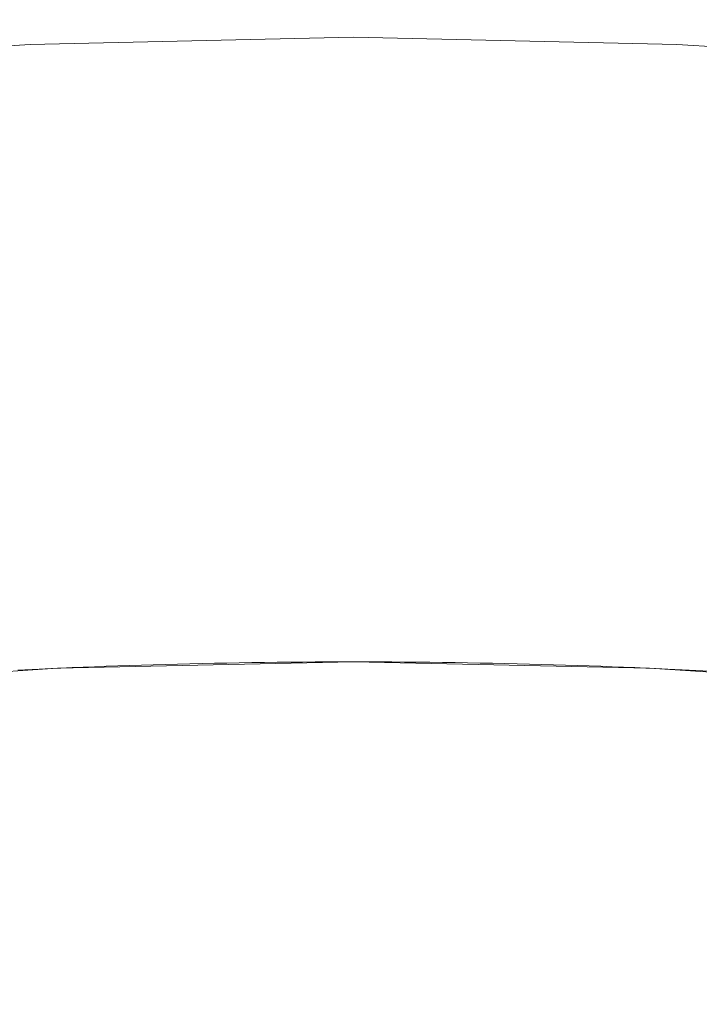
# Model space of a CAD drawing. Header units: millimetres. Extents: x -566 to 589, y -589 to 566.
# Tile 80 of 88: x -502.06 to -498.58, y 533.05 to 538.09. Entities that reach past the tile are written whole.
import ezdxf

# ---------------------------------------------------------------- set-up
doc = ezdxf.new("R2010")
doc.units = ezdxf.units.MM
doc.header["$LTSCALE"] = 50
doc.layers.add('ENERGY LIGHT RTP', color=7, linetype='Continuous', lineweight=5)

msp = doc.modelspace()

# ---------------------------------------------------------------- linework, layer by layer
at = {"layer": 'ENERGY LIGHT RTP', "color": 7, "linetype": 'Continuous', "lineweight": 5, "transparency": 33554687}
for points, invisible_edges in [([(-505.4415, 538.6813, 3796.985), (-503.7494, 538.8666, 3796.985), (-502.0509, 538.9779, 3796.985), (-500.3491, 500, 3796.985)], 12), ([(-502.0509, 538.9779, 3796.985), (-500.3491, 539.015, 3796.985), (-498.6472, 538.9779, 3796.985), (-500.3491, 500, 3796.985)], 12), ([(-498.6479, 538.9629, 3799.985), (-500.3491, 539, 3799.985), (-502.0502, 538.9629, 3799.985), (-500.3491, 500, 3799.985)], 12), ([(-498.6472, 538.9779, 3796.985), (-496.9487, 538.8666, 3796.985), (-495.2566, 538.6813, 3796.985), (-500.3491, 500, 3796.985)], 12), ([(-502.0502, 538.9629, 3799.985), (-503.7481, 538.8516, 3799.985), (-505.4396, 538.6664, 3799.985), (-500.3491, 500, 3799.985)], 12), ([(-495.2585, 538.6664, 3799.985), (-496.95, 538.8516, 3799.985), (-498.6479, 538.9629, 3799.985), (-500.3491, 500, 3799.985)], 12), ([(-508.7935, 538.0902, 3796.985), (-507.124, 538.4223, 3796.985), (-505.4415, 538.6813, 3796.985), (-500.3491, 500, 3796.985)], 12), ([(-495.2566, 538.6813, 3796.985), (-493.5742, 538.4223, 3796.985), (-491.9047, 538.0902, 3796.985), (-500.3491, 500, 3796.985)], 12), ([(-505.4396, 538.6664, 3799.985), (-507.1213, 538.4075, 3799.985), (-508.7902, 538.0756, 3799.985), (-500.3491, 500, 3799.985)], 12), ([(-491.9079, 538.0756, 3799.985), (-493.5768, 538.4075, 3799.985), (-495.2585, 538.6664, 3799.985), (-500.3491, 500, 3799.985)], 12), ([(-512.0811, 537.2093, 3796.985), (-510.4469, 537.6856, 3796.985), (-508.7935, 538.0902, 3796.985), (-500.3491, 500, 3796.985)], 12), ([(-508.7902, 538.0756, 3799.985), (-510.443, 537.6711, 3799.985), (-512.0766, 537.195, 3799.985), (-500.3491, 500, 3799.985)], 12), ([(-491.9047, 538.0902, 3796.985), (-490.2512, 537.6856, 3796.985), (-488.617, 537.2093, 3796.985), (-500.3491, 500, 3796.985)], 12), ([(-488.6215, 537.195, 3799.985), (-490.2551, 537.6711, 3799.985), (-491.9079, 538.0756, 3799.985), (-500.3491, 500, 3799.985)], 12), ([(-500.3491, 538, 3886), (-502.0066, 537.9638, 3886), (-501.867, 534.7669, 3886), (-500.3491, 534.8, 3886)], 10), ([(-502.0066, 537.9638, 3800), (-502.0066, 537.9638, 3886), (-500.3491, 538, 3886), (-500.3491, 538, 3800)], 5), ([(-500.3491, 534.8, 3800), (-501.867, 534.7669, 3800), (-502.0066, 537.9638, 3800), (-500.3491, 538, 3800)], 10), ([(-500.3491, 534.8, 3886), (-498.8311, 534.7669, 3886), (-498.6915, 537.9638, 3886), (-500.3491, 538, 3886)], 10), ([(-500.3491, 538, 3800), (-500.3491, 538, 3886), (-498.6915, 537.9638, 3886), (-498.6915, 537.9638, 3800)], 5), ([(-500.3491, 538, 3800), (-498.6915, 537.9638, 3800), (-498.8311, 534.7669, 3800), (-500.3491, 534.8, 3800)], 10), ([(-503.3821, 534.6676, 3886), (-501.867, 534.7669, 3886), (-502.0066, 537.9638, 3886), (-503.661, 537.8554, 3886)], 10), ([(-503.661, 537.8554, 3800), (-503.661, 537.8554, 3886), (-502.0066, 537.9638, 3886), (-502.0066, 537.9638, 3800)], 5), ([(-503.661, 537.8554, 3800), (-502.0066, 537.9638, 3800), (-501.867, 534.7669, 3800), (-503.3821, 534.6676, 3800)], 10), ([(-497.0371, 537.8554, 3886), (-498.6915, 537.9638, 3886), (-498.8311, 534.7669, 3886), (-497.316, 534.6676, 3886)], 10), ([(-497.316, 534.6676, 3800), (-498.8311, 534.7669, 3800), (-498.6915, 537.9638, 3800), (-497.0371, 537.8554, 3800)], 10), ([(-498.6915, 537.9638, 3800), (-498.6915, 537.9638, 3886), (-497.0371, 537.8554, 3886), (-497.0371, 537.8554, 3800)], 5), ([(-515.2795, 536.0452, 3796.985), (-513.693, 536.6621, 3796.985), (-512.0811, 537.2093, 3796.985), (-500.3491, 500, 3796.985)], 12), ([(-512.0766, 537.195, 3799.985), (-513.6879, 536.648, 3799.985), (-515.2737, 536.0313, 3799.985), (-500.3491, 500, 3799.985)], 12), ([(-488.617, 537.2093, 3796.985), (-487.0051, 536.6621, 3796.985), (-485.4187, 536.0452, 3796.985), (-500.3491, 500, 3796.985)], 12), ([(-485.4244, 536.0313, 3799.985), (-487.0103, 536.648, 3799.985), (-488.6215, 537.195, 3799.985), (-500.3491, 500, 3799.985)], 12), ([(-518.3642, 534.6068, 3796.985), (-516.8375, 535.3596, 3796.985), (-515.2795, 536.0452, 3796.985), (-500.3491, 500, 3796.985)], 12), ([(-515.2737, 536.0313, 3799.985), (-516.8312, 535.346, 3799.985), (-518.3573, 534.5935, 3799.985), (-500.3491, 500, 3799.985)], 12), ([(-485.4187, 536.0452, 3796.985), (-483.8606, 535.3596, 3796.985), (-482.3339, 534.6068, 3796.985), (-500.3491, 500, 3796.985)], 12), ([(-482.3408, 534.5935, 3799.985), (-483.8669, 535.346, 3799.985), (-485.4244, 536.0313, 3799.985), (-500.3491, 500, 3799.985)], 12), ([(-500.5453, 534.7994, 3878.9936), (-500.3491, 534.8, 3886), (-501.867, 534.7669, 3886)], 9), ([(-501.867, 534.7669, 3800), (-500.3491, 534.8, 3800), (-500.3491, 534.8, 3873)], 10), ([(-500.3491, 534.8, 3873), (-500.4145, 534.7999, 3873.0007), (-501.867, 534.7669, 3800)], 10), ([(-501.867, 534.7669, 3800), (-500.4145, 534.7999, 3873.0007), (-500.4799, 534.7998, 3873.0029)], 9), ([(-500.4799, 534.7998, 3873.0029), (-500.5453, 534.7994, 3873.0064), (-501.867, 534.7669, 3800)], 10), ([(-501.867, 534.7669, 3886), (-500.6105, 534.799, 3878.9886), (-500.5453, 534.7994, 3878.9936)], 9), ([(-501.867, 534.7669, 3800), (-500.5453, 534.7994, 3873.0064), (-500.6105, 534.799, 3873.0114)], 9), ([(-501.867, 534.7669, 3886), (-500.6757, 534.7985, 3878.9822), (-500.6105, 534.799, 3878.9886)], 9), ([(-500.6105, 534.799, 3873.0114), (-500.6756, 534.7985, 3873.0178), (-501.867, 534.7669, 3800)], 10), ([(-500.7406, 534.7978, 3878.9743), (-500.6757, 534.7985, 3878.9822), (-501.867, 534.7669, 3886)], 10), ([(-501.867, 534.7669, 3800), (-500.6756, 534.7985, 3873.0178), (-500.7406, 534.7978, 3873.0257)], 9), ([(-501.867, 534.7669, 3886), (-500.8054, 534.797, 3878.9651), (-500.7406, 534.7978, 3878.9743)], 9), ([(-500.7406, 534.7978, 3873.0257), (-500.8054, 534.797, 3873.0349), (-501.867, 534.7669, 3800)], 10), ([(-500.87, 534.7961, 3878.9544), (-500.8054, 534.797, 3878.9651), (-501.867, 534.7669, 3886)], 10), ([(-501.867, 534.7669, 3800), (-500.8054, 534.797, 3873.0349), (-500.87, 534.7961, 3873.0456)], 9), ([(-501.867, 534.7669, 3886), (-500.9343, 534.7951, 3878.9424), (-500.87, 534.7961, 3878.9544)], 9), ([(-500.87, 534.7961, 3873.0456), (-500.9342, 534.7951, 3873.0576), (-501.867, 534.7669, 3800)], 10), ([(-500.9984, 534.7939, 3878.9289), (-500.9343, 534.7951, 3878.9424), (-501.867, 534.7669, 3886)], 10), ([(-500.9342, 534.7951, 3873.0576), (-500.9984, 534.7939, 3873.0711), (-501.867, 534.7669, 3800)], 10), ([(-501.867, 534.7669, 3886), (-501.0621, 534.7927, 3878.914), (-500.9984, 534.7939, 3878.9289)], 9), ([(-501.867, 534.7669, 3800), (-500.9984, 534.7939, 3873.0711), (-501.0622, 534.7927, 3873.086)], 9), ([(-501.1255, 534.7913, 3878.8978), (-501.0621, 534.7927, 3878.914), (-501.867, 534.7669, 3886)], 10), ([(-501.867, 534.7669, 3800), (-501.0622, 534.7927, 3873.086), (-501.1255, 534.7913, 3873.1022)], 9), ([(-501.867, 534.7669, 3886), (-501.1885, 534.7899, 3878.8802), (-501.1255, 534.7913, 3878.8978)], 9), ([(-501.1255, 534.7913, 3873.1022), (-501.1886, 534.7899, 3873.1199), (-501.867, 534.7669, 3800)], 10), ([(-501.2512, 534.7883, 3878.8612), (-501.1885, 534.7899, 3878.8802), (-501.867, 534.7669, 3886)], 10), ([(-501.867, 534.7669, 3800), (-501.1886, 534.7899, 3873.1199), (-501.2512, 534.7883, 3873.1388)], 9), ([(-501.867, 534.7669, 3886), (-501.3133, 534.7866, 3878.8408), (-501.2512, 534.7883, 3878.8612)], 9), ([(-501.2512, 534.7883, 3873.1388), (-501.3134, 534.7866, 3873.1592), (-501.867, 534.7669, 3800)], 10), ([(-501.3134, 465.2134, 3878.8408), (-501.2512, 534.7883, 3878.8612), (-501.3133, 534.7866, 3878.8408)], 9), ([(-501.3134, 534.7866, 3873.1592), (-501.2512, 534.7883, 3873.1388), (-501.2512, 465.2117, 3873.1388)], 10), ([(-501.3134, 465.2134, 3878.8408), (-501.2512, 465.2117, 3878.8612), (-501.2512, 534.7883, 3878.8612)], 10), ([(-501.1885, 534.7899, 3878.8802), (-501.2512, 534.7883, 3878.8612), (-501.2512, 465.2117, 3878.8612), (-501.1886, 465.2101, 3878.8801)], 10), ([(-501.1885, 465.2101, 3873.1198), (-501.2512, 465.2117, 3873.1388), (-501.2512, 534.7883, 3873.1388), (-501.1886, 534.7899, 3873.1199)], 10), ([(-501.1886, 465.2101, 3878.8801), (-501.1255, 534.7913, 3878.8978), (-501.1885, 534.7899, 3878.8802)], 9), ([(-501.1886, 534.7899, 3873.1199), (-501.1255, 534.7913, 3873.1022), (-501.1255, 465.2087, 3873.1022)], 10), ([(-501.1886, 465.2101, 3878.8801), (-501.1255, 465.2087, 3878.8978), (-501.1255, 534.7913, 3878.8978)], 10), ([(-501.1886, 534.7899, 3873.1199), (-501.1255, 465.2087, 3873.1022), (-501.1885, 465.2101, 3873.1198)], 9), ([(-501.0621, 534.7927, 3878.914), (-501.1255, 534.7913, 3878.8978), (-501.1255, 465.2087, 3878.8978), (-501.0622, 465.2073, 3878.914)], 10), ([(-501.0621, 465.2073, 3873.086), (-501.1255, 465.2087, 3873.1022), (-501.1255, 534.7913, 3873.1022), (-501.0622, 534.7927, 3873.086)], 10), ([(-501.0622, 465.2073, 3878.914), (-500.9984, 534.7939, 3878.9289), (-501.0621, 534.7927, 3878.914)], 9), ([(-501.0622, 534.7927, 3873.086), (-500.9984, 534.7939, 3873.0711), (-500.9984, 465.2061, 3873.0711)], 10), ([(-501.0622, 465.2073, 3878.914), (-500.9984, 465.2061, 3878.9289), (-500.9984, 534.7939, 3878.9289)], 10), ([(-501.0622, 534.7927, 3873.086), (-500.9984, 465.2061, 3873.0711), (-501.0621, 465.2073, 3873.086)], 9), ([(-500.9343, 534.7951, 3878.9424), (-500.9984, 534.7939, 3878.9289), (-500.9984, 465.2061, 3878.9289), (-500.9342, 465.2049, 3878.9424)], 10), ([(-500.9343, 465.2049, 3873.0576), (-500.9984, 465.2061, 3873.0711), (-500.9984, 534.7939, 3873.0711), (-500.9342, 534.7951, 3873.0576)], 10), ([(-500.87, 465.2039, 3878.9544), (-500.87, 534.7961, 3878.9544), (-500.9343, 534.7951, 3878.9424)], 9), ([(-500.87, 534.7961, 3873.0456), (-500.87, 465.2039, 3873.0456), (-500.9343, 465.2049, 3873.0576)], 9), ([(-500.9342, 534.7951, 3873.0576), (-500.87, 534.7961, 3873.0456), (-500.9343, 465.2049, 3873.0576)], 10), ([(-500.9342, 465.2049, 3878.9424), (-500.87, 465.2039, 3878.9544), (-500.9343, 534.7951, 3878.9424)], 10), ([(-500.8054, 534.797, 3878.9651), (-500.87, 534.7961, 3878.9544), (-500.87, 465.2039, 3878.9544), (-500.8054, 465.203, 3878.9651)], 10), ([(-500.8054, 465.203, 3873.0349), (-500.87, 465.2039, 3873.0456), (-500.87, 534.7961, 3873.0456), (-500.8054, 534.797, 3873.0349)], 10), ([(-500.7406, 465.2022, 3878.9743), (-500.7406, 534.7978, 3878.9743), (-500.8054, 534.797, 3878.9651)], 9), ([(-500.7406, 534.7978, 3873.0257), (-500.7406, 465.2022, 3873.0257), (-500.8054, 465.203, 3873.0349)], 9), ([(-500.8054, 534.797, 3873.0349), (-500.7406, 534.7978, 3873.0257), (-500.8054, 465.203, 3873.0349)], 10), ([(-500.8054, 465.203, 3878.9651), (-500.7406, 465.2022, 3878.9743), (-500.8054, 534.797, 3878.9651)], 10), ([(-500.6757, 534.7985, 3878.9822), (-500.7406, 534.7978, 3878.9743), (-500.7406, 465.2022, 3878.9743), (-500.6756, 465.2015, 3878.9822)], 10), ([(-500.6757, 465.2015, 3873.0178), (-500.7406, 465.2022, 3873.0257), (-500.7406, 534.7978, 3873.0257), (-500.6756, 534.7985, 3873.0178)], 10), ([(-500.6105, 465.201, 3878.9886), (-500.6105, 534.799, 3878.9886), (-500.6757, 534.7985, 3878.9822)], 9), ([(-500.6105, 534.799, 3873.0114), (-500.6105, 465.201, 3873.0114), (-500.6757, 465.2015, 3873.0178)], 9), ([(-500.6756, 534.7985, 3873.0178), (-500.6105, 534.799, 3873.0114), (-500.6757, 465.2015, 3873.0178)], 10), ([(-500.6756, 465.2015, 3878.9822), (-500.6105, 465.201, 3878.9886), (-500.6757, 534.7985, 3878.9822)], 10), ([(-500.5453, 534.7994, 3878.9936), (-500.6105, 534.799, 3878.9886), (-500.6105, 465.201, 3878.9886), (-500.5453, 465.2006, 3878.9936)], 10), ([(-500.5453, 465.2006, 3873.0064), (-500.6105, 465.201, 3873.0114), (-500.6105, 534.799, 3873.0114), (-500.5453, 534.7994, 3873.0064)], 10), ([(-500.3491, 534.8, 3886), (-500.5453, 534.7994, 3878.9936), (-500.4799, 534.7998, 3878.9971)], 9), ([(-500.4799, 465.2002, 3878.9971), (-500.4799, 534.7998, 3878.9971), (-500.5453, 534.7994, 3878.9936)], 9), ([(-500.4799, 534.7998, 3873.0029), (-500.4799, 465.2002, 3873.0029), (-500.5453, 465.2006, 3873.0064)], 9), ([(-500.5453, 534.7994, 3873.0064), (-500.4799, 534.7998, 3873.0029), (-500.5453, 465.2006, 3873.0064)], 10), ([(-500.5453, 465.2006, 3878.9936), (-500.4799, 465.2002, 3878.9971), (-500.5453, 534.7994, 3878.9936)], 10), ([(-500.4799, 534.7998, 3878.9971), (-500.4146, 534.7999, 3878.9993), (-500.3491, 534.8, 3886)], 10), ([(-500.4146, 534.7999, 3878.9993), (-500.4799, 534.7998, 3878.9971), (-500.4799, 465.2002, 3878.9971), (-500.4145, 465.2001, 3878.9993)], 10), ([(-500.4146, 465.2001, 3873.0007), (-500.4799, 465.2002, 3873.0029), (-500.4799, 534.7998, 3873.0029), (-500.4145, 534.7999, 3873.0007)], 10), ([(-500.3491, 465.2, 3879), (-500.3491, 534.8, 3879), (-500.4146, 534.7999, 3878.9993)], 9), ([(-500.3491, 534.8, 3873), (-500.3491, 465.2, 3873), (-500.4146, 465.2001, 3873.0007)], 9), ([(-500.4145, 534.7999, 3873.0007), (-500.3491, 534.8, 3873), (-500.4146, 465.2001, 3873.0007)], 10), ([(-500.4146, 534.7999, 3878.9993), (-500.3491, 534.8, 3879), (-500.3491, 534.8, 3886)], 10), ([(-500.4145, 465.2001, 3878.9993), (-500.3491, 465.2, 3879), (-500.4146, 534.7999, 3878.9993)], 10), ([(-500.2835, 465.2001, 3873.0007), (-500.3491, 534.8, 3873), (-500.2837, 534.7999, 3873.0007)], 9), ([(-500.2835, 465.2001, 3873.0007), (-500.3491, 465.2, 3873), (-500.3491, 534.8, 3873)], 10), ([(-500.2835, 534.7999, 3878.9993), (-500.3491, 534.8, 3879), (-500.3491, 465.2, 3879)], 10), ([(-498.8311, 534.7669, 3886), (-500.3491, 534.8, 3886), (-500.1528, 534.7994, 3878.9936)], 10), ([(-500.3491, 534.8, 3886), (-500.2835, 534.7999, 3878.9993), (-500.2182, 534.7998, 3878.9971)], 9), ([(-500.2182, 534.7998, 3878.9971), (-500.1528, 534.7994, 3878.9936), (-500.3491, 534.8, 3886)], 10), ([(-500.3491, 534.8, 3886), (-500.3491, 534.8, 3879), (-500.2835, 534.7999, 3878.9993)], 9), ([(-500.3491, 534.8, 3800), (-500.1529, 534.7994, 3873.0064), (-500.2182, 534.7998, 3873.0029)], 9), ([(-500.3491, 534.8, 3800), (-500.0876, 534.799, 3873.0114), (-500.1529, 534.7994, 3873.0064)], 9), ([(-500.2182, 534.7998, 3873.0029), (-500.2837, 534.7999, 3873.0007), (-500.3491, 534.8, 3800)], 10), ([(-500.3491, 534.8, 3800), (-499.9575, 534.7978, 3873.0257), (-500.0225, 534.7985, 3873.0178)], 9), ([(-500.0225, 534.7985, 3873.0178), (-500.0876, 534.799, 3873.0114), (-500.3491, 534.8, 3800)], 10), ([(-500.3491, 534.8, 3800), (-499.7637, 534.7951, 3873.0577), (-499.8281, 534.7961, 3873.0456)], 9), ([(-500.3491, 534.8, 3800), (-499.5096, 534.7899, 3873.1199), (-499.5726, 534.7913, 3873.1022)], 9), ([(-500.3491, 534.8, 3800), (-499.3848, 534.7866, 3873.1592), (-499.4469, 534.7883, 3873.1388)], 9), ([(-500.3491, 534.8, 3800), (-499.323, 534.7849, 3873.1809), (-499.3848, 534.7866, 3873.1592)], 9), ([(-499.4469, 534.7883, 3873.1388), (-499.5096, 534.7899, 3873.1199), (-500.3491, 534.8, 3800)], 10), ([(-499.5726, 534.7913, 3873.1022), (-499.636, 534.7927, 3873.086), (-500.3491, 534.8, 3800)], 10), ([(-499.636, 534.7927, 3873.086), (-499.6997, 534.7939, 3873.0711), (-500.3491, 534.8, 3800)], 10), ([(-499.6997, 534.7939, 3873.0711), (-499.7637, 534.7951, 3873.0577), (-500.3491, 534.8, 3800)], 10), ([(-499.8281, 534.7961, 3873.0456), (-499.8926, 534.797, 3873.0349), (-500.3491, 534.8, 3800)], 10), ([(-500.3491, 534.8, 3800), (-499.1409, 534.779, 3873.254), (-499.201, 534.7811, 3873.2284)], 9), ([(-500.3491, 534.8, 3800), (-499.0812, 534.7769, 3873.2811), (-499.1409, 534.779, 3873.254)], 9), ([(-499.201, 534.7811, 3873.2284), (-499.2618, 534.783, 3873.204), (-500.3491, 534.8, 3800)], 10), ([(-500.3491, 534.8, 3800), (-498.9638, 534.7724, 3873.339), (-499.0221, 534.7747, 3873.3094)], 9), ([(-500.3491, 534.8, 3800), (-498.906, 534.7701, 3873.3699), (-498.9638, 534.7724, 3873.339)], 9), ([(-499.0221, 534.7747, 3873.3094), (-499.0812, 534.7769, 3873.2811), (-500.3491, 534.8, 3800)], 10), ([(-499.2618, 534.783, 3873.204), (-499.323, 534.7849, 3873.1809), (-500.3491, 534.8, 3800)], 10), ([(-499.8926, 534.797, 3873.0349), (-499.9575, 534.7978, 3873.0257), (-500.3491, 534.8, 3800)], 10), ([(-498.906, 534.7701, 3873.3699), (-500.3491, 534.8, 3800), (-498.8311, 534.7669, 3800)], 9), ([(-500.2837, 534.7999, 3873.0007), (-500.3491, 534.8, 3873), (-500.3491, 534.8, 3800)], 10), ([(-500.2835, 534.7999, 3878.9993), (-500.3491, 465.2, 3879), (-500.2837, 465.2001, 3878.9993)], 9), ([(-500.2837, 465.2001, 3878.9993), (-500.2182, 465.2002, 3878.9971), (-500.2182, 534.7998, 3878.9971), (-500.2835, 534.7999, 3878.9993)], 10), ([(-500.2837, 534.7999, 3873.0007), (-500.2182, 534.7998, 3873.0029), (-500.2182, 465.2002, 3873.0029), (-500.2835, 465.2001, 3873.0007)], 10), ([(-500.1528, 465.2006, 3873.0064), (-500.2182, 534.7998, 3873.0029), (-500.1529, 534.7994, 3873.0064)], 9), ([(-500.1528, 465.2006, 3873.0064), (-500.2182, 465.2002, 3873.0029), (-500.2182, 534.7998, 3873.0029)], 10), ([(-500.1528, 534.7994, 3878.9936), (-500.2182, 534.7998, 3878.9971), (-500.2182, 465.2002, 3878.9971)], 10), ([(-500.1528, 534.7994, 3878.9936), (-500.2182, 465.2002, 3878.9971), (-500.1529, 465.2006, 3878.9936)], 9), ([(-500.1529, 465.2006, 3878.9936), (-500.0876, 465.201, 3878.9886), (-500.0876, 534.799, 3878.9886), (-500.1528, 534.7994, 3878.9936)], 10), ([(-500.1529, 534.7994, 3873.0064), (-500.0876, 534.799, 3873.0114), (-500.0876, 465.201, 3873.0114), (-500.1528, 465.2006, 3873.0064)], 10), ([(-500.1528, 534.7994, 3878.9936), (-500.0876, 534.799, 3878.9886), (-498.8311, 534.7669, 3886)], 10), ([(-500.0224, 465.2015, 3873.0178), (-500.0876, 534.799, 3873.0114), (-500.0225, 534.7985, 3873.0178)], 9), ([(-500.0224, 465.2015, 3873.0178), (-500.0876, 465.201, 3873.0114), (-500.0876, 534.799, 3873.0114)], 10), ([(-500.0224, 534.7985, 3878.9822), (-500.0876, 534.799, 3878.9886), (-500.0876, 465.201, 3878.9886)], 10), ([(-500.0876, 534.799, 3878.9886), (-500.0224, 534.7985, 3878.9822), (-498.8311, 534.7669, 3886)], 10), ([(-500.0224, 534.7985, 3878.9822), (-500.0876, 465.201, 3878.9886), (-500.0225, 465.2015, 3878.9822)], 9), ([(-500.0225, 465.2015, 3878.9822), (-499.9575, 465.2022, 3878.9743), (-499.9575, 534.7978, 3878.9743), (-500.0224, 534.7985, 3878.9822)], 10), ([(-500.0225, 534.7985, 3873.0178), (-499.9575, 534.7978, 3873.0257), (-499.9575, 465.2022, 3873.0257), (-500.0224, 465.2015, 3873.0178)], 10), ([(-498.8311, 534.7669, 3886), (-500.0224, 534.7985, 3878.9822), (-499.9575, 534.7978, 3878.9743)], 9), ([(-499.9575, 534.7978, 3878.9743), (-499.9575, 465.2022, 3878.9743), (-499.8926, 465.203, 3878.9651)], 9), ([(-499.9575, 465.2022, 3873.0257), (-499.9575, 534.7978, 3873.0257), (-499.8926, 534.797, 3873.0349)], 9), ([(-499.8927, 534.797, 3878.9651), (-499.9575, 534.7978, 3878.9743), (-499.8926, 465.203, 3878.9651)], 10), ([(-499.9575, 534.7978, 3878.9743), (-499.8927, 534.797, 3878.9651), (-498.8311, 534.7669, 3886)], 10), ([(-499.8927, 465.203, 3873.0349), (-499.9575, 465.2022, 3873.0257), (-499.8926, 534.797, 3873.0349)], 10), ([(-499.8926, 465.203, 3878.9651), (-499.8281, 465.2039, 3878.9544), (-499.8281, 534.7961, 3878.9544), (-499.8927, 534.797, 3878.9651)], 10), ([(-499.8926, 534.797, 3873.0349), (-499.8281, 534.7961, 3873.0456), (-499.8281, 465.2039, 3873.0456), (-499.8927, 465.203, 3873.0349)], 10), ([(-498.8311, 534.7669, 3886), (-499.8927, 534.797, 3878.9651), (-499.8281, 534.7961, 3878.9544)], 9), ([(-499.8281, 534.7961, 3878.9544), (-499.8281, 465.2039, 3878.9544), (-499.7637, 465.2049, 3878.9423)], 9), ([(-499.8281, 465.2039, 3873.0456), (-499.8281, 534.7961, 3873.0456), (-499.7637, 534.7951, 3873.0577)], 9), ([(-499.7638, 534.7951, 3878.9424), (-499.8281, 534.7961, 3878.9544), (-499.7637, 465.2049, 3878.9423)], 10), ([(-499.8281, 534.7961, 3878.9544), (-499.7638, 534.7951, 3878.9424), (-498.8311, 534.7669, 3886)], 10), ([(-499.7638, 465.2049, 3873.0576), (-499.8281, 465.2039, 3873.0456), (-499.7637, 534.7951, 3873.0577)], 10), ([(-499.7637, 465.2049, 3878.9423), (-499.6997, 465.2061, 3878.9289), (-499.6997, 534.7939, 3878.9289), (-499.7638, 534.7951, 3878.9424)], 10), ([(-499.7637, 534.7951, 3873.0577), (-499.6997, 534.7939, 3873.0711), (-499.6997, 465.2061, 3873.0711), (-499.7638, 465.2049, 3873.0576)], 10), ([(-498.8311, 534.7669, 3886), (-499.7638, 534.7951, 3878.9424), (-499.6997, 534.7939, 3878.9289)], 9), ([(-499.6997, 534.7939, 3878.9289), (-499.6997, 465.2061, 3878.9289), (-499.636, 465.2073, 3878.914)], 9), ([(-499.6997, 465.2061, 3873.0711), (-499.6997, 534.7939, 3873.0711), (-499.636, 534.7927, 3873.086)], 9), ([(-499.6361, 534.7927, 3878.914), (-499.6997, 534.7939, 3878.9289), (-499.636, 465.2073, 3878.914)], 10), ([(-499.6997, 534.7939, 3878.9289), (-499.6361, 534.7927, 3878.914), (-498.8311, 534.7669, 3886)], 10), ([(-499.6361, 465.2073, 3873.086), (-499.6997, 465.2061, 3873.0711), (-499.636, 534.7927, 3873.086)], 10), ([(-499.636, 465.2073, 3878.914), (-499.5726, 465.2087, 3878.8978), (-499.5726, 534.7913, 3878.8978), (-499.6361, 534.7927, 3878.914)], 10), ([(-499.636, 534.7927, 3873.086), (-499.5726, 534.7913, 3873.1022), (-499.5726, 465.2087, 3873.1022), (-499.6361, 465.2073, 3873.086)], 10), ([(-498.8311, 534.7669, 3886), (-499.6361, 534.7927, 3878.914), (-499.5726, 534.7913, 3878.8978)], 9), ([(-499.5726, 534.7913, 3878.8978), (-499.5726, 465.2087, 3878.8978), (-499.5096, 465.2101, 3878.8801)], 9), ([(-499.5726, 465.2087, 3873.1022), (-499.5726, 534.7913, 3873.1022), (-499.5096, 534.7899, 3873.1199)], 9), ([(-499.5097, 534.7899, 3878.8802), (-499.5726, 534.7913, 3878.8978), (-499.5096, 465.2101, 3878.8801)], 10), ([(-499.5726, 534.7913, 3878.8978), (-499.5097, 534.7899, 3878.8802), (-498.8311, 534.7669, 3886)], 10), ([(-499.5097, 465.2101, 3873.1198), (-499.5726, 465.2087, 3873.1022), (-499.5096, 534.7899, 3873.1199)], 10), ([(-499.5096, 465.2101, 3878.8801), (-499.4469, 465.2117, 3878.8612), (-499.4469, 534.7883, 3878.8612), (-499.5097, 534.7899, 3878.8802)], 10), ([(-499.5096, 534.7899, 3873.1199), (-499.4469, 534.7883, 3873.1388), (-499.4469, 465.2117, 3873.1388), (-499.5097, 465.2101, 3873.1198)], 10), ([(-499.5097, 534.7899, 3878.8802), (-499.4469, 534.7883, 3878.8612), (-498.8311, 534.7669, 3886)], 10), ([(-499.4469, 534.7883, 3878.8612), (-499.4469, 465.2117, 3878.8612), (-499.3848, 465.2134, 3878.8408)], 9), ([(-499.4469, 465.2117, 3873.1388), (-499.4469, 534.7883, 3873.1388), (-499.3848, 534.7866, 3873.1592)], 9), ([(-499.3848, 534.7866, 3878.8408), (-499.4469, 534.7883, 3878.8612), (-499.3848, 465.2134, 3878.8408)], 10), ([(-498.8311, 534.7669, 3886), (-499.4469, 534.7883, 3878.8612), (-499.3848, 534.7866, 3878.8408)], 9), ([(-503.3821, 534.6676, 3886), (-501.961, 534.7626, 3878.5302), (-501.867, 534.7669, 3878.5876)], 9), ([(-503.3821, 534.6676, 3800), (-501.867, 534.7669, 3800), (-501.867, 534.7669, 3873.4124)], 10), ([(-501.867, 534.7669, 3873.4124), (-501.961, 534.7626, 3873.4698), (-503.3821, 534.6676, 3800)], 10), ([(-501.867, 534.7669, 3878.5876), (-501.867, 534.7669, 3886), (-503.3821, 534.6676, 3886)], 9), ([(-503.3821, 534.6676, 3886), (-502.0698, 534.7574, 3878.4575), (-501.961, 534.7626, 3878.5302)], 9), ([(-501.961, 534.7626, 3873.4698), (-502.0698, 534.7574, 3873.5425), (-503.3821, 534.6676, 3800)], 10), ([(-502.0698, 465.2426, 3873.5425), (-502.0698, 534.7574, 3873.5425), (-501.961, 534.7626, 3873.4698), (-501.961, 465.2374, 3873.4698)], 5), ([(-501.961, 465.2374, 3878.5302), (-501.961, 534.7626, 3878.5302), (-502.0698, 534.7574, 3878.4575), (-502.0698, 465.2426, 3878.4575)], 5), ([(-501.867, 534.7669, 3878.5876), (-501.961, 534.7626, 3878.5302), (-501.961, 465.2374, 3878.5302), (-501.867, 465.2331, 3878.5876)], 10), ([(-501.867, 465.2331, 3873.4124), (-501.961, 465.2374, 3873.4698), (-501.961, 534.7626, 3873.4698), (-501.867, 534.7669, 3873.4124)], 10), ([(-501.867, 534.7669, 3886), (-501.3751, 534.7849, 3878.8191), (-501.3133, 534.7866, 3878.8408)], 9), ([(-501.3134, 534.7866, 3873.1592), (-501.3751, 534.7849, 3873.1809), (-501.867, 534.7669, 3800)], 10), ([(-501.4365, 534.783, 3878.796), (-501.3751, 534.7849, 3878.8191), (-501.867, 534.7669, 3886)], 10), ([(-501.867, 534.7669, 3800), (-501.3751, 534.7849, 3873.1809), (-501.4364, 534.783, 3873.204)], 9), ([(-501.4971, 534.7811, 3878.7716), (-501.4365, 534.783, 3878.796), (-501.867, 534.7669, 3886)], 10), ([(-501.867, 534.7669, 3800), (-501.4364, 534.783, 3873.204), (-501.4971, 534.7811, 3873.2284)], 9), ([(-501.867, 534.7669, 3886), (-501.5574, 534.779, 3878.7459), (-501.4971, 534.7811, 3878.7716)], 9), ([(-501.4971, 534.7811, 3873.2284), (-501.5573, 534.779, 3873.2541), (-501.867, 534.7669, 3800)], 10), ([(-501.6169, 534.7769, 3878.7189), (-501.5574, 534.779, 3878.7459), (-501.867, 534.7669, 3886)], 10), ([(-501.867, 534.7669, 3800), (-501.5573, 534.779, 3873.2541), (-501.6169, 534.7769, 3873.2811)], 9), ([(-501.867, 534.7669, 3886), (-501.676, 534.7747, 3878.6906), (-501.6169, 534.7769, 3878.7189)], 9), ([(-501.6169, 534.7769, 3873.2811), (-501.6759, 534.7747, 3873.3094), (-501.867, 534.7669, 3800)], 10), ([(-501.7343, 534.7724, 3878.661), (-501.676, 534.7747, 3878.6906), (-501.867, 534.7669, 3886)], 10), ([(-501.867, 534.7669, 3800), (-501.6759, 534.7747, 3873.3094), (-501.7343, 534.7724, 3873.339)], 9), ([(-501.867, 534.7669, 3886), (-501.792, 534.7701, 3878.6302), (-501.7343, 534.7724, 3878.661)], 9), ([(-501.7343, 534.7724, 3873.339), (-501.792, 534.7701, 3873.3698), (-501.867, 534.7669, 3800)], 10), ([(-501.8489, 534.7676, 3878.5979), (-501.792, 534.7701, 3878.6302), (-501.867, 534.7669, 3886)], 10), ([(-501.867, 534.7669, 3800), (-501.792, 534.7701, 3873.3698), (-501.8491, 534.7677, 3873.4019)], 9), ([(-501.867, 534.7669, 3873.4124), (-501.8491, 534.7677, 3873.4019), (-501.8489, 465.2324, 3873.4021)], 10), ([(-501.8491, 534.7677, 3873.4019), (-501.867, 534.7669, 3873.4124), (-501.867, 534.7669, 3800)], 10), ([(-501.867, 465.2331, 3878.5876), (-501.8489, 534.7676, 3878.5979), (-501.867, 534.7669, 3878.5876)], 9), ([(-501.867, 465.2331, 3878.5876), (-501.8491, 465.2323, 3878.5981), (-501.8489, 534.7676, 3878.5979)], 10), ([(-501.867, 534.7669, 3886), (-501.867, 534.7669, 3878.5876), (-501.8489, 534.7676, 3878.5979)], 9), ([(-501.867, 534.7669, 3873.4124), (-501.8489, 465.2324, 3873.4021), (-501.867, 465.2331, 3873.4124)], 9), ([(-501.8489, 465.2324, 3873.4021), (-501.8491, 534.7677, 3873.4019), (-501.792, 534.7701, 3873.3698)], 9), ([(-501.8489, 534.7676, 3878.5979), (-501.8491, 465.2323, 3878.5981), (-501.792, 465.2299, 3878.6302)], 9), ([(-501.792, 465.2299, 3878.6302), (-501.792, 534.7701, 3878.6302), (-501.8489, 534.7676, 3878.5979)], 9), ([(-501.792, 534.7701, 3873.3698), (-501.792, 465.2299, 3873.3698), (-501.8489, 465.2324, 3873.4021)], 9), ([(-501.792, 465.2299, 3878.6302), (-501.7343, 534.7724, 3878.661), (-501.792, 534.7701, 3878.6302)], 9), ([(-501.792, 534.7701, 3873.3698), (-501.7343, 534.7724, 3873.339), (-501.7343, 465.2276, 3873.339)], 10), ([(-501.792, 465.2299, 3878.6302), (-501.7343, 465.2276, 3878.661), (-501.7343, 534.7724, 3878.661)], 10), ([(-501.792, 534.7701, 3873.3698), (-501.7343, 465.2276, 3873.339), (-501.792, 465.2299, 3873.3698)], 9), ([(-501.676, 534.7747, 3878.6906), (-501.7343, 534.7724, 3878.661), (-501.7343, 465.2276, 3878.661), (-501.6759, 465.2253, 3878.6906)], 10), ([(-501.676, 465.2253, 3873.3094), (-501.7343, 465.2276, 3873.339), (-501.7343, 534.7724, 3873.339), (-501.6759, 534.7747, 3873.3094)], 10), ([(-501.6169, 465.2231, 3878.7189), (-501.6169, 534.7769, 3878.7189), (-501.676, 534.7747, 3878.6906)], 9), ([(-501.6169, 534.7769, 3873.2811), (-501.6169, 465.2231, 3873.2811), (-501.676, 465.2253, 3873.3094)], 9), ([(-501.6759, 534.7747, 3873.3094), (-501.6169, 534.7769, 3873.2811), (-501.676, 465.2253, 3873.3094)], 10), ([(-501.6759, 465.2253, 3878.6906), (-501.6169, 465.2231, 3878.7189), (-501.676, 534.7747, 3878.6906)], 10), ([(-501.5574, 534.779, 3878.7459), (-501.6169, 534.7769, 3878.7189), (-501.6169, 465.2231, 3878.7189), (-501.5573, 465.221, 3878.7459)], 10), ([(-501.5574, 465.221, 3873.2541), (-501.6169, 465.2231, 3873.2811), (-501.6169, 534.7769, 3873.2811), (-501.5573, 534.779, 3873.2541)], 10), ([(-501.4971, 465.2189, 3878.7716), (-501.4971, 534.7811, 3878.7716), (-501.5574, 534.779, 3878.7459)], 9), ([(-501.4971, 534.7811, 3873.2284), (-501.4971, 465.2189, 3873.2284), (-501.5574, 465.221, 3873.2541)], 9), ([(-501.5573, 534.779, 3873.2541), (-501.4971, 534.7811, 3873.2284), (-501.5574, 465.221, 3873.2541)], 10), ([(-501.5573, 465.221, 3878.7459), (-501.4971, 465.2189, 3878.7716), (-501.5574, 534.779, 3878.7459)], 10), ([(-501.4365, 534.783, 3878.796), (-501.4971, 534.7811, 3878.7716), (-501.4971, 465.2189, 3878.7716), (-501.4364, 465.217, 3878.796)], 10), ([(-501.4365, 465.217, 3873.204), (-501.4971, 465.2189, 3873.2284), (-501.4971, 534.7811, 3873.2284), (-501.4364, 534.783, 3873.204)], 10), ([(-501.3751, 465.2151, 3878.8191), (-501.3751, 534.7849, 3878.8191), (-501.4365, 534.783, 3878.796)], 9), ([(-501.3751, 534.7849, 3873.1809), (-501.3751, 465.2151, 3873.1809), (-501.4365, 465.217, 3873.204)], 9), ([(-501.4364, 534.783, 3873.204), (-501.3751, 534.7849, 3873.1809), (-501.4365, 465.217, 3873.204)], 10), ([(-501.4364, 465.217, 3878.796), (-501.3751, 465.2151, 3878.8191), (-501.4365, 534.783, 3878.796)], 10), ([(-501.3133, 534.7866, 3878.8408), (-501.3751, 534.7849, 3878.8191), (-501.3751, 465.2151, 3878.8191), (-501.3134, 465.2134, 3878.8408)], 10), ([(-501.3133, 465.2134, 3873.1592), (-501.3751, 465.2151, 3873.1809), (-501.3751, 534.7849, 3873.1809), (-501.3134, 534.7866, 3873.1592)], 10), ([(-501.3134, 534.7866, 3873.1592), (-501.2512, 465.2117, 3873.1388), (-501.3133, 465.2134, 3873.1592)], 9), ([(-499.3848, 465.2134, 3873.1592), (-499.4469, 465.2117, 3873.1388), (-499.3848, 534.7866, 3873.1592)], 10), ([(-499.3848, 465.2134, 3878.8408), (-499.323, 465.2151, 3878.8191), (-499.323, 534.7849, 3878.8191), (-499.3848, 534.7866, 3878.8408)], 10), ([(-499.3848, 534.7866, 3873.1592), (-499.323, 534.7849, 3873.1809), (-499.323, 465.2151, 3873.1809), (-499.3848, 465.2134, 3873.1592)], 10), ([(-499.3848, 534.7866, 3878.8408), (-499.323, 534.7849, 3878.8191), (-498.8311, 534.7669, 3886)], 10), ([(-499.2617, 465.217, 3873.204), (-499.323, 534.7849, 3873.1809), (-499.2618, 534.783, 3873.204)], 9), ([(-499.2617, 465.217, 3873.204), (-499.323, 465.2151, 3873.1809), (-499.323, 534.7849, 3873.1809)], 10), ([(-499.2617, 534.783, 3878.796), (-499.323, 534.7849, 3878.8191), (-499.323, 465.2151, 3878.8191)], 10), ([(-498.8311, 534.7669, 3886), (-499.323, 534.7849, 3878.8191), (-499.2617, 534.783, 3878.796)], 9), ([(-499.2617, 534.783, 3878.796), (-499.323, 465.2151, 3878.8191), (-499.2618, 465.217, 3878.796)], 9), ([(-499.2618, 465.217, 3878.796), (-499.201, 465.2189, 3878.7716), (-499.201, 534.7811, 3878.7716), (-499.2617, 534.783, 3878.796)], 10), ([(-499.2618, 534.783, 3873.204), (-499.201, 534.7811, 3873.2284), (-499.201, 465.2189, 3873.2284), (-499.2617, 465.217, 3873.204)], 10), ([(-498.8311, 534.7669, 3886), (-499.2617, 534.783, 3878.796), (-499.201, 534.7811, 3878.7716)], 9), ([(-499.1408, 465.221, 3873.2541), (-499.201, 534.7811, 3873.2284), (-499.1409, 534.779, 3873.254)], 9), ([(-499.1408, 465.221, 3873.2541), (-499.201, 465.2189, 3873.2284), (-499.201, 534.7811, 3873.2284)], 10), ([(-499.1408, 534.779, 3878.7459), (-499.201, 534.7811, 3878.7716), (-499.201, 465.2189, 3878.7716)], 10), ([(-499.201, 534.7811, 3878.7716), (-499.1408, 534.779, 3878.7459), (-498.8311, 534.7669, 3886)], 10), ([(-499.1408, 534.779, 3878.7459), (-499.201, 465.2189, 3878.7716), (-499.1409, 465.221, 3878.746)], 9), ([(-499.1409, 465.221, 3878.746), (-499.0812, 465.2231, 3878.7189), (-499.0812, 534.7769, 3878.7189), (-499.1408, 534.779, 3878.7459)], 10), ([(-499.1409, 534.779, 3873.254), (-499.0812, 534.7769, 3873.2811), (-499.0812, 465.2231, 3873.2811), (-499.1408, 465.221, 3873.2541)], 10), ([(-498.8311, 534.7669, 3886), (-499.1408, 534.779, 3878.7459), (-499.0812, 534.7769, 3878.7189)], 9), ([(-499.0812, 534.7769, 3878.7189), (-499.0812, 465.2231, 3878.7189), (-499.0221, 465.2253, 3878.6906)], 9), ([(-499.0812, 465.2231, 3873.2811), (-499.0812, 534.7769, 3873.2811), (-499.0221, 534.7747, 3873.3094)], 9), ([(-499.0222, 534.7747, 3878.6906), (-499.0812, 534.7769, 3878.7189), (-499.0221, 465.2253, 3878.6906)], 10), ([(-499.0812, 534.7769, 3878.7189), (-499.0222, 534.7747, 3878.6906), (-498.8311, 534.7669, 3886)], 10), ([(-499.0222, 465.2253, 3873.3094), (-499.0812, 465.2231, 3873.2811), (-499.0221, 534.7747, 3873.3094)], 10), ([(-499.0221, 465.2253, 3878.6906), (-498.9638, 465.2276, 3878.661), (-498.9638, 534.7724, 3878.661), (-499.0222, 534.7747, 3878.6906)], 10), ([(-499.0221, 534.7747, 3873.3094), (-498.9638, 534.7724, 3873.339), (-498.9638, 465.2276, 3873.339), (-499.0222, 465.2253, 3873.3094)], 10), ([(-498.8311, 534.7669, 3886), (-499.0222, 534.7747, 3878.6906), (-498.9638, 534.7724, 3878.661)], 9), ([(-498.9061, 465.2299, 3873.3698), (-498.9638, 534.7724, 3873.339), (-498.906, 534.7701, 3873.3699)], 9), ([(-498.9061, 465.2299, 3873.3698), (-498.9638, 465.2276, 3873.339), (-498.9638, 534.7724, 3873.339)], 10), ([(-498.9061, 534.7701, 3878.6302), (-498.9638, 534.7724, 3878.661), (-498.9638, 465.2276, 3878.661)], 10), ([(-498.9638, 534.7724, 3878.661), (-498.9061, 534.7701, 3878.6302), (-498.8311, 534.7669, 3886)], 10), ([(-498.9061, 534.7701, 3878.6302), (-498.9638, 465.2276, 3878.661), (-498.906, 465.2299, 3878.6301)], 9), ([(-498.9061, 534.7701, 3878.6302), (-498.906, 465.2299, 3878.6301), (-498.8492, 465.2324, 3878.5979)], 9), ([(-498.8492, 465.2324, 3878.5979), (-498.8491, 534.7677, 3878.5981), (-498.9061, 534.7701, 3878.6302)], 9), ([(-498.9061, 465.2299, 3873.3698), (-498.906, 534.7701, 3873.3699), (-498.8492, 534.7676, 3873.4021)], 9), ([(-498.8311, 534.7669, 3886), (-498.9061, 534.7701, 3878.6302), (-498.8491, 534.7677, 3878.5981)], 9), ([(-498.8492, 534.7676, 3873.4021), (-498.8491, 465.2323, 3873.4019), (-498.9061, 465.2299, 3873.3698)], 9), ([(-498.8311, 534.7669, 3800), (-498.8492, 534.7676, 3873.4021), (-498.906, 534.7701, 3873.3699)], 9), ([(-498.8311, 534.7669, 3878.5876), (-498.8491, 534.7677, 3878.5981), (-498.8492, 465.2324, 3878.5979)], 10), ([(-498.8311, 465.2331, 3873.4124), (-498.8492, 534.7676, 3873.4021), (-498.8311, 534.7669, 3873.4124)], 9), ([(-498.8311, 465.2331, 3873.4124), (-498.8491, 465.2323, 3873.4019), (-498.8492, 534.7676, 3873.4021)], 10), ([(-498.8311, 534.7669, 3800), (-498.8311, 534.7669, 3873.4124), (-498.8492, 534.7676, 3873.4021)], 9), ([(-498.8311, 534.7669, 3878.5876), (-498.8492, 465.2324, 3878.5979), (-498.8311, 465.2331, 3878.5876)], 9), ([(-498.8491, 534.7677, 3878.5981), (-498.8311, 534.7669, 3878.5876), (-498.8311, 534.7669, 3886)], 10), ([(-498.8311, 465.2331, 3878.5876), (-498.7372, 465.2374, 3878.5302), (-498.7372, 534.7626, 3878.5302), (-498.8311, 534.7669, 3878.5876)], 10), ([(-498.8311, 534.7669, 3873.4124), (-498.7372, 534.7626, 3873.4698), (-498.7372, 465.2374, 3873.4698), (-498.8311, 465.2331, 3873.4124)], 10), ([(-498.8311, 534.7669, 3800), (-498.6283, 534.7574, 3873.5425), (-498.7372, 534.7626, 3873.4698)], 9), ([(-498.8311, 534.7669, 3800), (-498.5228, 534.752, 3873.6199), (-498.6283, 534.7574, 3873.5425)], 9), ([(-498.8311, 534.7669, 3800), (-498.4207, 534.7465, 3873.7019), (-498.5228, 534.752, 3873.6199)], 9), ([(-498.8311, 534.7669, 3800), (-498.2277, 534.7353, 3873.8787), (-498.3223, 534.7409, 3873.7882)], 9), ([(-498.8311, 534.7669, 3800), (-498.1372, 534.7296, 3873.9732), (-498.2277, 534.7353, 3873.8787)], 9), ([(-498.8311, 534.7669, 3800), (-498.0509, 534.724, 3874.0716), (-498.1372, 534.7296, 3873.9732)], 9), ([(-498.8311, 534.7669, 3800), (-497.969, 534.7185, 3874.1737), (-498.0509, 534.724, 3874.0716)], 9), ([(-498.3223, 534.7409, 3873.7882), (-498.4207, 534.7465, 3873.7019), (-498.8311, 534.7669, 3800)], 10), ([(-497.969, 534.7185, 3874.1737), (-498.8311, 534.7669, 3800), (-497.316, 534.6676, 3800)], 9), ([(-497.316, 534.6676, 3886), (-498.8311, 534.7669, 3886), (-498.8311, 534.7669, 3878.5876)], 10), ([(-498.8311, 534.7669, 3878.5876), (-498.7372, 534.7626, 3878.5302), (-497.316, 534.6676, 3886)], 10), ([(-498.7372, 534.7626, 3873.4698), (-498.8311, 534.7669, 3873.4124), (-498.8311, 534.7669, 3800)], 10), ([(-498.7372, 465.2374, 3873.4698), (-498.7372, 534.7626, 3873.4698), (-498.6283, 534.7574, 3873.5425), (-498.6283, 465.2426, 3873.5425)], 5), ([(-498.6283, 465.2426, 3878.4575), (-498.6283, 534.7574, 3878.4575), (-498.7372, 534.7626, 3878.5302), (-498.7372, 465.2374, 3878.5302)], 5), ([(-498.7372, 534.7626, 3878.5302), (-498.6283, 534.7574, 3878.4575), (-497.316, 534.6676, 3886)], 10), ([(-498.6283, 465.2426, 3873.5425), (-498.6283, 534.7574, 3873.5425), (-498.5228, 534.752, 3873.6199), (-498.5228, 465.248, 3873.6199)], 5), ([(-498.5228, 465.248, 3878.3801), (-498.5228, 534.752, 3878.3801), (-498.6283, 534.7574, 3878.4575), (-498.6283, 465.2426, 3878.4575)], 5), ([(-498.6283, 534.7574, 3878.4575), (-498.5228, 534.752, 3878.3801), (-497.316, 534.6676, 3886)], 10), ([(-521.3118, 532.9049, 3796.985), (-519.8566, 533.788, 3796.985), (-518.3642, 534.6068, 3796.985), (-500.3491, 500, 3796.985)], 12), ([(-518.3573, 534.5935, 3799.985), (-519.8491, 533.775, 3799.985), (-521.3038, 532.8923, 3799.985), (-500.3491, 500, 3799.985)], 12), ([(-482.3339, 534.6068, 3796.985), (-480.8415, 533.788, 3796.985), (-479.3863, 532.9049, 3796.985), (-500.3491, 500, 3796.985)], 12), ([(-479.3944, 532.8923, 3799.985), (-480.849, 533.775, 3799.985), (-482.3408, 534.5935, 3799.985), (-500.3491, 500, 3799.985)], 12)]:
    msp.add_3dface(points, dxfattribs=dict(at, invisible_edges=invisible_edges))

doc.saveas('drawing.dxf')
